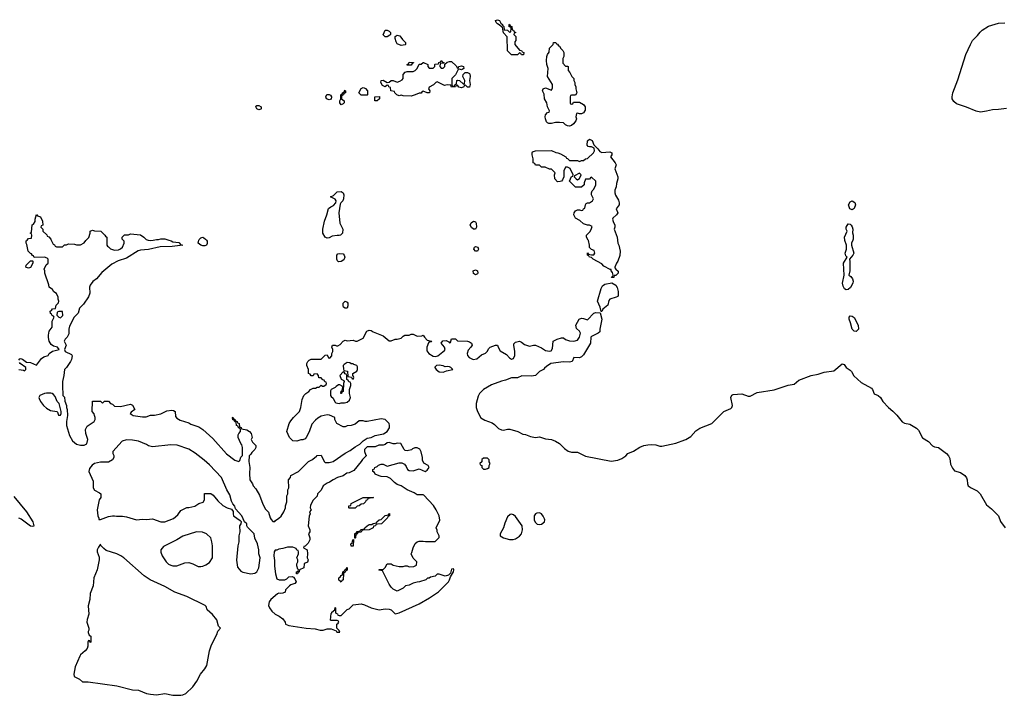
# Model space of a CAD drawing. Header units: inches. Extents: x 2347120 to 2490770, y 707513 to 877705.
# Tile 69 of 132: x 2403364 to 2413187, y 805459 to 812198. Entities that reach past the tile are written whole.
import ezdxf

# ---------------------------------------------------------------- set-up
doc = ezdxf.new("R2010")
doc.units = ezdxf.units.IN
doc.header["$MEASUREMENT"] = 0
for name, color, linetype in [('C4800', 7, 'Continuous'), ('C4801', 7, 'Continuous'), ('C4810', 7, 'Continuous'), ('C4811', 7, 'Continuous')]:
    doc.layers.add(name, color=color, linetype=linetype)

msp = doc.modelspace()

# ---------------------------------------------------------------- linework, layer by layer
at = {"layer": 'C4800', "color": 5, "elevation": 60}
for points in [[(2403356.4, 808803.6), (2403364, 808816), (2403370, 808818), (2403390, 808811), (2403430, 808782), (2403470, 808778), (2403530, 808752), (2403582, 808818), (2403604.7, 808835.3), (2403646, 808850), (2403658, 808870), (2403690, 808891.3), (2403758, 808910), (2403742, 808930), (2403700.9, 808940.9), (2403677.2, 808957.2), (2403657.2, 808990), (2403649.4, 809029.4), (2403649.3, 809050.7), (2403659, 809090), (2403688.7, 809130), (2403688, 809190), (2403706, 809230), (2403702, 809242), (2403688, 809248), (2403682, 809262), (2403670, 809266), (2403666, 809290), (2403682, 809298), (2403690, 809314), (2403722, 809318), (2403726, 809350), (2403750, 809374), (2403755.3, 809390), (2403748, 809410), (2403748, 809430), (2403730, 809466), (2403703.1, 809483.1), (2403690, 809506), (2403658, 809530), (2403654.6, 809554.6), (2403615.3, 809670), (2403614.6, 809694.6), (2403608, 809710), (2403628.4, 809751.6), (2403646, 809770), (2403646, 809810), (2403638, 809818), (2403610, 809828), (2403507.3, 809827.3), (2403502, 809842), (2403490, 809846), (2403482, 809862), (2403470, 809866), (2403448, 809890), (2403436.4, 809956.4), (2403428, 809970), (2403428.4, 809991.6), (2403436.5, 810000)], [(2403678.6, 810000), (2403698, 809958), (2403712, 809952), (2403718, 809938), (2403730, 809934), (2403790, 809934), (2403810, 809954), (2403830, 809954), (2403850, 809962), (2403910, 809958), (2403930, 809952), (2403970, 809952), (2404008.4, 809971.6), (2404023.1, 809996.9), (2404026.6, 810000)], [(2404850.7, 810000), (2404873.7, 809993.7), (2404890, 809982), (2404950, 809974), (2404970, 809954), (2404992, 809950), (2404885.4, 809934.6), (2404766.4, 809933.6), (2404650, 809905.2), (2404570, 809899.3), (2404547.1, 809892.9), (2404430, 809820.9), (2404346.2, 809793.8), (2404281.3, 809758.7), (2404183.1, 809676.9), (2404130, 809613.2), (2404094.6, 809585.4), (2404066, 809550), (2404058.8, 809530), (2404064, 809470), (2404050, 809435.3), (2403999.8, 809360.2), (2403959.8, 809320.2), (2403946.8, 809270), (2403905.5, 809230), (2403860.3, 809139.7), (2403853.7, 809110), (2403854.8, 809065.2), (2403835.5, 809030), (2403816.3, 809010), (2403807.7, 808990), (2403826.8, 808950), (2403811.3, 808910), (2403818, 808890), (2403879.8, 808859.8), (2403885.4, 808845.4), (2403881, 808810), (2403871, 808790), (2403831.3, 808730), (2403811.3, 808710), (2403804.7, 808650), (2403791, 808590), (2403791, 808550), (2403794, 808450), (2403811.6, 808431.6), (2403812.7, 808392.7), (2403831.1, 808351.1), (2403831.3, 808330), (2403838, 808310), (2403841, 808250), (2403830.9, 808189.1), (2403830.8, 808150), (2403862, 808050), (2403890, 807996), (2403930, 807964.9), (2403970, 807954), (2404005.2, 807954.8), (2404032.9, 807967.1), (2404044, 808010), (2404024, 808070), (2404019, 808110), (2404038, 808142), (2404108, 808190), (2404118, 808210), (2404118, 808230), (2404108.4, 808248.4), (2404107.3, 808267.3), (2404088, 808290), (2404088.4, 808391.6), (2404170, 808394), (2404190, 808374), (2404210, 808394), (2404248.4, 808391.6), (2404271.1, 808371.1), (2404290, 808362), (2404310, 808342), (2404370, 808341), (2404470, 808362), (2404490, 808352), (2404512, 808310), (2404475.3, 808284.7), (2404464.7, 808270), (2404496, 808250), (2404590, 808235.6), (2404623.9, 808236.1), (2404670, 808254.8), (2404710, 808254.8), (2404770, 808266), (2404830, 808296), (2404882, 808302), (2404899.6, 808299.6), (2404914, 808290), (2404919.6, 808239.6), (2404930, 808222), (2404963.5, 808203.5), (2405050, 808178), (2405070, 808164.7), (2405150, 808136), (2405190, 808110.8), (2405290, 808021), (2405427.9, 807867.9), (2405510, 807806), (2405550, 807792), (2405559, 807801), (2405570, 807834), (2405587.3, 807852.7), (2405588, 807930), (2405579, 807959), (2405569.3, 807969.3), (2405544, 808030), (2405544, 808056), (2405548.4, 808071.6), (2405566, 808090), (2405566, 808110), (2405562, 808122), (2405547.3, 808127.3), (2405542, 808142), (2405526, 808150), (2405522, 808182), (2405510, 808186), (2405502, 808202), (2405488.4, 808208.4), (2405486, 808230), (2405490, 808234), (2405498, 808218), (2405510, 808214), (2405518, 808198), (2405534, 808190), (2405538, 808178), (2405554, 808170), (2405558, 808138), (2405572, 808132), (2405578, 808118), (2405630, 808106), (2405656, 808090), (2405671.3, 808070), (2405682, 808030), (2405672, 808010), (2405685.4, 807985.4), (2405718, 807950), (2405721, 807930), (2405710.6, 807909.4), (2405678, 807882), (2405670, 807866), (2405652, 807848), (2405650.8, 807790), (2405661, 807730), (2405656.3, 807670), (2405661, 807610), (2405686, 807570), (2405691.3, 807550), (2405718.5, 807518.5), (2405755.9, 807455.9), (2405790, 807364.7), (2405816.9, 807316.9), (2405845.4, 807285.4), (2405862, 807230), (2405871.6, 807211.6), (2405890, 807194), (2405910, 807194), (2405916.4, 807203.6), (2405950, 807224.7), (2405972.5, 807247.5), (2405999, 807290), (2406014, 807330), (2406014, 807350), (2406028.7, 807390), (2406028.7, 807450), (2406038, 807470), (2406038, 807510), (2406048, 807530), (2406046, 807610), (2406066, 807630), (2406068.9, 807651.1), (2406146, 807690), (2406246, 807790), (2406286, 807810), (2406310, 807834), (2406322, 807838), (2406330, 807852), (2406370, 807854), (2406402, 807790), (2406410, 807782), (2406450, 807782), (2406490, 807791.3), (2406610, 807876), (2406660.1, 807899.9), (2406710, 807937.3), (2406756.2, 807963.8), (2406790, 807996), (2406830, 808024.7), (2406870, 808031.3), (2406910, 808051), (2406993.2, 808066.8), (2407029.1, 808090.9), (2407052.9, 808127.1), (2407054, 808150), (2407048.7, 808170), (2407010, 808208.7), (2406970, 808218), (2406828.9, 808188.9), (2406808.9, 808188.9), (2406790, 808198), (2406750, 808198), (2406710, 808162), (2406670, 808148.7), (2406631.6, 808148.4), (2406610, 808138), (2406590, 808138), (2406528.9, 808168.9), (2406508, 808210), (2406506, 808230), (2406454.6, 808254.6), (2406430, 808255.3), (2406370, 808242), (2406336.9, 808223.1), (2406315.3, 808204.7), (2406276.9, 808163.1), (2406250, 808086), (2406222, 808030), (2406210, 808018), (2406190, 808008), (2406170, 808008), (2406130, 807995.3), (2406090, 807998), (2406055.3, 808030), (2406028.7, 808090), (2406053.2, 808170), (2406070, 808198), (2406095.3, 808230), (2406155.3, 808290), (2406168.7, 808330), (2406182, 808410), (2406198, 808450), (2406218, 808470), (2406248, 808490), (2406266, 808510), (2406290, 808522), (2406316.4, 808523.6), (2406330, 808534), (2406350, 808534), (2406370, 808554), (2406383.6, 808543.6), (2406396.4, 808543.6), (2406422, 808558), (2406426, 808570), (2406422, 808582), (2406407.3, 808587.3), (2406402, 808602), (2406387.3, 808607.3), (2406370, 808626), (2406347.3, 808627.3), (2406346, 808650), (2406330, 808666), (2406298, 808662), (2406292.7, 808647.3), (2406270, 808646), (2406262, 808662), (2406246, 808670), (2406246, 808710), (2406228.7, 808750), (2406229, 808770), (2406238, 808790), (2406250, 808802), (2406270, 808811), (2406370, 808812), (2406412.7, 808852.7), (2406430, 808854), (2406445.4, 808825.4), (2406458, 808822), (2406476.4, 808843.6), (2406478, 808870), (2406488, 808890), (2406488, 808910), (2406478, 808930), (2406486, 808950), (2406510, 808951.3), (2406523.6, 808943.6), (2406536.4, 808943.6), (2406560.4, 808959.6), (2406590, 808992), (2406610, 809002), (2406630, 808994), (2406690, 809002), (2406712.7, 808992.7), (2406730, 808992), (2406790, 809022), (2406828, 809090), (2406850, 809102), (2406870, 809098), (2406890, 809084.7), (2406990, 809046), (2407050, 808994), (2407070, 808994), (2407110, 809012), (2407130, 809012), (2407170, 809022), (2407190, 809042), (2407206, 809050), (2407248.4, 809051.6), (2407270, 809062), (2407290, 809062), (2407330, 809042), (2407375.3, 809044.7), (2407390, 809052), (2407402, 809030), (2407430, 809002), (2407474, 808990), (2407470, 808986), (2407450, 808986), (2407443.6, 808976.4), (2407426, 808930), (2407425.4, 808894.6), (2407446, 808870), (2407490, 808840.7), (2407510, 808839.1), (2407535.6, 808844.4), (2407567, 808873), (2407603.1, 808896.9), (2407608.7, 808910), (2407602, 808930), (2407568, 808970), (2407584.7, 808995.3), (2407616.9, 808996.9), (2407643.6, 808983.6), (2407650, 808974), (2407662, 808978), (2407670, 809014), (2407710, 809014), (2407730, 808994), (2407830, 808991.3), (2407850, 808984.7), (2407871.3, 808970), (2407878, 808950), (2407866, 808930), (2407838.5, 808901.5), (2407826.8, 808870), (2407832.4, 808850), (2407847.4, 808827.4), (2407887.3, 808807.3), (2407923.8, 808816.2), (2407970, 808855.5), (2408009.4, 808870.6), (2408029, 808890), (2408043.2, 808916.8), (2408058, 808930), (2408110, 808951.3), (2408130, 808952), (2408136, 808930), (2408156.4, 808896.4), (2408219.7, 808859.7), (2408250, 808824), (2408270, 808810.5), (2408290, 808818.8), (2408303.6, 808850), (2408304.7, 808890), (2408293.2, 808950), (2408294.6, 808965.4), (2408310, 808982), (2408350, 808991.3), (2408370, 808982), (2408398.8, 808958.8), (2408450, 808941), (2408491, 808951), (2408511.1, 808951.1), (2408570, 808925.5), (2408610, 808899.3), (2408650, 808890.5), (2408664.5, 808895.5), (2408680.1, 808919.9), (2408686, 808990), (2408726, 809010), (2408770, 809024.7), (2408790, 809024.7), (2408807.7, 809007.7), (2408850, 808994.8), (2408890.9, 808990.9), (2408930, 809002.8), (2408949.3, 809030), (2408957.2, 809070), (2408949, 809090), (2408919, 809119), (2408913.2, 809150), (2408945.2, 809210), (2408970, 809222), (2408990, 809219.1), (2409030, 809202.8), (2409090, 809271), (2409110, 809278), (2409154, 809274), (2409170.4, 809210.4), (2409150.9, 809110.9), (2409150, 809086), (2409134, 809070), (2409070, 809038), (2409062, 809030), (2409058, 808970), (2408990, 808855.3), (2408970, 808834), (2408950, 808826), (2408892, 808828), (2408876, 808790), (2408850, 808780.9), (2408790, 808783.7), (2408662, 808770), (2408619.6, 808740.4), (2408598, 808722), (2408590, 808709), (2408550, 808688.7), (2408510, 808649.3), (2408470, 808642.7), (2408374.8, 808645.2), (2408330, 808626.6), (2408270, 808625.2), (2408210, 808601.2), (2408170, 808593.2), (2408070, 808557.2), (2407990.7, 808509.3), (2407951.3, 808470), (2407938, 808442), (2407918, 808370), (2407918, 808330), (2407931.3, 808290), (2407965.4, 808225.4), (2408003.5, 808203.5), (2408075.9, 808175.9), (2408099.9, 808159.9), (2408141.1, 808121.1), (2408170, 808106), (2408190, 808102.8), (2408230, 808114), (2408254.4, 808114.4), (2408334, 808090), (2408383.6, 808063.6), (2408410, 808062), (2408459.6, 808039.6), (2408510, 808031.3), (2408550, 808036), (2408610, 808016), (2408670.5, 808010.5), (2408710, 807994.8), (2408750, 807971), (2408799.6, 807919.6), (2408835.3, 807895.3), (2408870, 807884.7), (2408930, 807884.7), (2409010, 807842.8), (2409264.8, 807795.2), (2409330, 807803), (2409370, 807821.6), (2409411.3, 807848.7), (2409430, 807870.6), (2409486.3, 807893.7), (2409550, 807934.8), (2409590, 807950.7), (2409630, 807959.1), (2409670, 807960.5), (2409710, 807957.1), (2409750, 807943), (2409770, 807943), (2409910, 807973), (2410000, 808006.6)], [(2404234, 810000), (2404234, 809950), (2404238, 809938), (2404250, 809934), (2404270, 809912), (2404310, 809898), (2404350, 809902), (2404370, 809912), (2404388, 809930), (2404406, 809970), (2404406, 809990), (2404396, 810000)], [(2404644.4, 810000), (2404650, 809998), (2404670, 809996), (2404694, 810000)], [(2405226.8, 810000), (2405234.8, 809990), (2405235.5, 809964.5), (2405226, 809950), (2405210, 809940.9), (2405190, 809942), (2405169.5, 809949.5), (2405144, 809970), (2405152.3, 810000)], [(2409328, 810000), (2409331.3, 809970), (2409341, 809950), (2409354.8, 809890), (2409350, 809846), (2409331, 809790), (2409318, 809770), (2409302, 809730), (2409302, 809722), (2409312, 809710), (2409336, 809690), (2409334.8, 809670), (2409310, 809648), (2409294, 809646), (2409290, 809626), (2409268, 809628), (2409270, 809634), (2409282, 809638), (2409286, 809650), (2409278, 809678), (2409266, 809694), (2409266, 809706), (2409254, 809706), (2409190, 809739), (2409170, 809762), (2409086, 809810), (2409070, 809826), (2409048.4, 809828.4), (2409042, 809842), (2409028.4, 809848.4), (2409030, 809872), (2409038, 809858), (2409070, 809852), (2409090, 809852), (2409102, 809870), (2409094.6, 809894.6), (2409067.3, 809907.3), (2409050, 809926), (2409049, 809950), (2409037.2, 809997.2), (2409035.6, 810000)], [(2403354, 808710), (2403402, 808702), (2403410, 808694), (2403426, 808710), (2403426, 808730), (2403369.1, 808769.1), (2403360.2, 808780.2)], [(2403350, 807228.4), (2403378.4, 807218.4), (2403470, 807148.5), (2403490, 807144.9), (2403508, 807150), (2403498, 807190), (2403436, 807290), (2403310, 807442)]]:
    msp.add_lwpolyline(points, dxfattribs=at)
for points in [[(2406543.2, 809783.2), (2406533.2, 809793.2), (2406528.7, 809810), (2406528, 809850), (2406539, 809861), (2406553.2, 809866.8), (2406590, 809862), (2406600.5, 809850), (2406606, 809830), (2406596.7, 809803.3), (2406570, 809786.6)], [(2407910, 809889.2), (2407893.2, 809910), (2407901.2, 809930), (2407910, 809936.3), (2407934.8, 809930), (2407942, 809910), (2407930, 809889.2)], [(2403450, 809718), (2403430, 809726), (2403426, 809730), (2403428, 809750), (2403470, 809794), (2403490, 809794), (2403494, 809790), (2403494, 809770), (2403470, 809726)], [(2407910, 809654.5), (2407890, 809666.6), (2407888.1, 809691.9), (2407910, 809703), (2407930, 809693), (2407934.4, 809670), (2407930, 809663.7)], [(2409166, 809286), (2409154, 809330), (2409129, 809390), (2409163.2, 809516.8), (2409177.5, 809542.5), (2409201.5, 809558.5), (2409270, 809574), (2409310.5, 809550.5), (2409325.2, 809525.2), (2409334.6, 809485.4), (2409333.7, 809446.3), (2409330, 809438), (2409314, 809430), (2409251, 809409), (2409242.8, 809397.2), (2409231, 809350), (2409182, 809310), (2409170, 809286)], [(2406610, 809319), (2406595.3, 809330), (2406590, 809346), (2406590, 809372), (2406609.4, 809390.6), (2406630, 809381), (2406636.3, 809370), (2406636.8, 809343.2), (2406630, 809322)], [(2403752.7, 809287.3), (2403738, 809282), (2403734, 809250), (2403754, 809230), (2403770, 809224.7), (2403792.7, 809247.3), (2403790, 809286)], [(2406630, 808778), (2406599.6, 808760.4), (2406592, 808750), (2406592.7, 808712.7), (2406598, 808698), (2406632.7, 808692.7), (2406638, 808638), (2406674, 808634), (2406678, 808618), (2406690, 808614), (2406698, 808630), (2406690, 808646), (2406686, 808646), (2406686, 808670), (2406728.4, 808691.6), (2406735.3, 808710), (2406734.6, 808734.6), (2406726, 808750), (2406698, 808758), (2406690, 808766), (2406670, 808766), (2406656.4, 808776.4)], [(2406590, 808686), (2406558, 808650), (2406570, 808614), (2406598, 808598), (2406602, 808590), (2406594, 808570), (2406591.6, 808488.4), (2406578, 808482), (2406574, 808470), (2406566, 808470), (2406570, 808494), (2406582, 808498), (2406586, 808530), (2406582, 808542), (2406556.4, 808556.4), (2406543.6, 808556.4), (2406519.6, 808540.4), (2406511, 808529), (2406470, 808508), (2406463.5, 808496.5), (2406462.8, 808450), (2406470, 808438), (2406490, 808422), (2406506.8, 808386.8), (2406518, 808378), (2406550, 808371), (2406570, 808378), (2406603.1, 808376.9), (2406630, 808384.7), (2406655.5, 808404.5), (2406664, 808430), (2406655.3, 808470), (2406655.3, 808510), (2406666, 808550), (2406666, 808570), (2406662, 808582), (2406647.3, 808587.3), (2406642, 808602), (2406626, 808610), (2406626, 808650), (2406622, 808662), (2406610, 808666), (2406602, 808682)], [(2407550, 808752.3), (2407522, 808750), (2407506.4, 808733.6), (2407504.7, 808730), (2407518, 808710), (2407550, 808684.7), (2407590, 808682), (2407623.1, 808696.9), (2407686, 808710), (2407666, 808730), (2407650, 808735.3), (2407630, 808739), (2407610, 808734), (2407590, 808745.2)], [(2403672.9, 808472.9), (2403630, 808472.3), (2403610, 808469.3), (2403564.7, 808450), (2403556, 808430), (2403558, 808418), (2403571.3, 808390), (2403601, 808350), (2403630, 808324), (2403670, 808300.7), (2403734, 808290), (2403742, 808282), (2403750, 808254), (2403770, 808254), (2403778, 808270), (2403778, 808290), (2403758, 808370), (2403738, 808390), (2403718, 808438), (2403700.2, 808460.2), (2403689.1, 808469.1)], [(2404430, 808008.7), (2404387.1, 807992.9), (2404292, 807890), (2404292, 807870), (2404302, 807850), (2404302, 807830), (2404290, 807808), (2404250, 807784), (2404170, 807786), (2404110, 807772.7), (2404086, 807754), (2404058.8, 807721.2), (2404054, 807690), (2404096.3, 807596.3), (2404097.3, 807530), (2404110, 807506), (2404159.8, 807479.8), (2404172.7, 807467.3), (2404172, 807432), (2404158, 807410), (2404134.8, 807310), (2404142, 807250), (2404154, 807226), (2404154, 807214), (2404170, 807212), (2404250, 807241), (2404290, 807250.8), (2404310, 807250.8), (2404330, 807246), (2404390, 807246), (2404430, 807238.8), (2404529.1, 807210.9), (2404590, 807214.8), (2404628.9, 807211.1), (2404690, 807218), (2404770, 807191), (2404810, 807191), (2404898.6, 807221.4), (2404940.4, 807259.6), (2404970, 807302), (2405030, 807331.3), (2405050, 807331.3), (2405110, 807344.7), (2405150, 807371.3), (2405194, 807386), (2405208, 807410), (2405207.3, 807472.7), (2405270, 807472), (2405294.4, 807454.4), (2405339.8, 807399.8), (2405391.1, 807351.1), (2405434, 807330), (2405476.9, 807316.9), (2405492, 807292), (2405492, 807270), (2405498, 807250), (2405563.6, 807203.6), (2405572.7, 807192.7), (2405571.3, 807170), (2405558, 807150), (2405561, 807090), (2405550.7, 807050), (2405550.8, 806990), (2405541, 806950), (2405527.1, 806807.1), (2405537.3, 806737.3), (2405570, 806696), (2405590, 806686.8), (2405670, 806671), (2405710, 806676), (2405730, 806691.3), (2405749.3, 806730.7), (2405762, 806830), (2405748.9, 806868.9), (2405748.7, 806910), (2405735.3, 806970), (2405710, 807026), (2405704, 807070), (2405637.5, 807137.5), (2405629, 807150), (2405628.7, 807170), (2405606, 807190), (2405579, 807250), (2405518, 807318), (2405510, 807346), (2405488.4, 807368.4), (2405475.3, 807395.3), (2405460.2, 807460.2), (2405429.3, 807509.3), (2405375.3, 807630), (2405256.5, 807756.5), (2405204.7, 807804.7), (2405115.5, 807875.5), (2405050, 807914), (2404933.6, 807953.6), (2404870, 807959), (2404690, 807938), (2404650, 807948.7), (2404630, 807962), (2404550, 807994), (2404490, 808005.2)], [(2407050, 807982), (2407030, 807978), (2407010, 807962), (2406990, 807954), (2406946.8, 807953.2), (2406910, 807938), (2406830, 807936), (2406804.7, 807910), (2406804.7, 807890), (2406816, 807856), (2406822, 807850), (2406782, 807810), (2406772, 807790), (2406696.9, 807703.1), (2406650, 807678), (2406626.4, 807673.6), (2406590, 807648.7), (2406534, 807630), (2406490, 807608), (2406455.3, 807584.7), (2406430, 807575.3), (2406391.6, 807548.4), (2406370, 807506), (2406334, 807470), (2406330, 807446), (2406290, 807406), (2406263.6, 807356.4), (2406262, 807330), (2406272, 807310), (2406254, 807290), (2406262, 807270), (2406252.7, 807247.3), (2406242.8, 807150), (2406258, 807110), (2406258, 807090), (2406244.7, 807070), (2406258, 807030), (2406258.8, 807010), (2406242, 806978), (2406210, 806946), (2406198, 806942), (2406194, 806930), (2406230.7, 806910.7), (2406234.8, 806870), (2406231.6, 806831.6), (2406242, 806810), (2406234, 806786), (2406210, 806778), (2406202, 806770), (2406198, 806730), (2406154, 806710), (2406152, 806690), (2406138, 806682), (2406134, 806670), (2406126, 806670), (2406126, 806690), (2406142, 806698), (2406146, 806710), (2406138, 806718), (2406128.4, 806751.6), (2406128, 806770), (2406138, 806790), (2406138, 806810), (2406128, 806830), (2406146, 806870), (2406146, 806890), (2406142, 806902), (2406127.3, 806907.3), (2406122, 806922), (2406090, 806938), (2406036.4, 806936.4), (2405990, 806922), (2405950, 806918), (2405930, 806908), (2405912.7, 806907.3), (2405902, 806890), (2405898, 806850), (2405905.4, 806805.4), (2405907.1, 806747.1), (2405916, 806670), (2405930, 806622), (2405951.1, 806611.1), (2406008.4, 806611.6), (2406030, 806622), (2406050, 806642), (2406083.6, 806643.6), (2406096.9, 806636.9), (2406110, 806622), (2406121, 806590), (2406110, 806575.3), (2406070, 806561.2), (2406056, 806550), (2406016, 806510), (2406010.8, 806489.2), (2405990, 806479), (2405970, 806475.3), (2405950, 806478), (2405934, 806470), (2405870, 806415.3), (2405851, 806390), (2405846.4, 806353.6), (2405856, 806330), (2405878, 806298), (2405911.3, 806270), (2405951.3, 806250), (2405990, 806221), (2406011.3, 806190), (2406016, 806170), (2406050, 806154), (2406222, 806130), (2406310, 806122.6), (2406362, 806110), (2406390, 806110.4), (2406430, 806123), (2406470, 806122.8), (2406522, 806102), (2406526, 806090), (2406550, 806087.3), (2406558, 806090), (2406550, 806106), (2406526, 806130), (2406526, 806170), (2406542, 806178), (2406546, 806190), (2406542, 806202), (2406530, 806206), (2406470, 806206), (2406466, 806210), (2406470, 806274), (2406478, 806282), (2406478, 806290), (2406506, 806310), (2406510, 806334), (2406514, 806330), (2406514, 806290), (2406518, 806278), (2406532.7, 806272.7), (2406538, 806258), (2406550, 806254), (2406570, 806254), (2406630, 806314), (2406650, 806322), (2406690, 806362), (2406769, 806371), (2406802, 806362), (2406870, 806330.8), (2406950, 806310.8), (2407010, 806320.7), (2407050, 806317.3), (2407071.3, 806310), (2407110, 806271), (2407150, 806281.7), (2407350, 806372.9), (2407453.3, 806430), (2407542.4, 806490), (2407640.7, 806590), (2407653.3, 806610), (2407660.2, 806639.8), (2407690, 806692), (2407695.1, 806710), (2407690, 806722), (2407670, 806718), (2407661, 806679), (2407642, 806658), (2407610, 806648.7), (2407550, 806666), (2407530, 806666), (2407510, 806648), (2407463.6, 806636.4), (2407448, 806628), (2407432, 806628), (2407414, 806610), (2407354, 806590), (2407330, 806588.7), (2407290, 806578), (2407250, 806558), (2407214, 806550), (2407190, 806528.7), (2407130, 806498), (2407090, 806518), (2407070, 806538), (2407049.3, 806569.3), (2406982, 806702), (2406950, 806706), (2406946, 806710), (2406950, 806714), (2406990, 806714), (2407010, 806734), (2407030, 806772), (2407070, 806771.3), (2407090, 806758), (2407150, 806744.7), (2407190, 806744.7), (2407210, 806752), (2407230, 806752), (2407250, 806742), (2407296.4, 806743.6), (2407322, 806758), (2407326, 806790), (2407290, 806826), (2407268, 806870), (2407276.4, 806883.6), (2407288.7, 806930), (2407310, 806972), (2407330, 806991.3), (2407350, 806998), (2407390, 806998), (2407411.6, 806991.6), (2407510, 806992), (2407547.3, 807032.7), (2407548, 807050), (2407528.4, 807088.4), (2407527.3, 807107.3), (2407518, 807130), (2407553.6, 807206.4), (2407549, 807250), (2407519.3, 807310), (2407491.5, 807351.5), (2407394.6, 807454.6), (2407390, 807458), (2407330, 807458), (2407298, 807478), (2407230, 807508.7), (2407170, 807548.7), (2407130, 807562), (2407102, 807582), (2407063.2, 807623.2), (2407030, 807639), (2406970, 807642), (2406948.4, 807648.4), (2406910, 807666), (2406902, 807682), (2406886, 807690), (2406886, 807710), (2406902, 807718), (2406906, 807730), (2406930, 807742), (2406944.7, 807755.3), (2406970, 807764.7), (2406990, 807764.7), (2407030, 807746), (2407150, 807778), (2407176.9, 807776.9), (2407203.6, 807763.6), (2407219.8, 807739.8), (2407231.1, 807711.1), (2407250, 807701), (2407290, 807698), (2407350, 807718), (2407410, 807691.3), (2407430, 807704.7), (2407448.7, 807730), (2407438, 807750), (2407395.3, 807775.3), (2407383.1, 807803.1), (2407382, 807830), (2407370, 807886), (2407354.6, 807914.6), (2407330, 807928), (2407307.3, 807927.3), (2407282, 807918), (2407271, 807909), (2407230, 807898), (2407210, 807902), (2407198, 807910), (2407166, 807970), (2407130, 807975.3), (2407110, 807968), (2407090, 807968)], [(2408030, 807826), (2407990, 807826), (2407974, 807810), (2407972.7, 807787.3), (2407954, 807770), (2407958, 807758), (2407972.7, 807752.7), (2407974, 807730), (2407990, 807714), (2408010, 807714), (2408030, 807722), (2408046, 807730), (2408046, 807750), (2408058, 807770), (2408048.4, 807788.4), (2408047.3, 807807.3)], [(2406650, 807326), (2406646, 807330), (2406646, 807350), (2406666, 807354), (2406669.1, 807370.9), (2406790, 807432), (2406892.7, 807432.7), (2406887.3, 807427.3), (2406838, 807422), (2406834, 807410), (2406818, 807402), (2406814, 807390), (2406794, 807370), (2406770, 807366), (2406750, 807348), (2406730, 807346), (2406710, 807326)], [(2406706, 807026), (2406708.4, 807071.6), (2406722, 807078), (2406730, 807094), (2406762, 807098), (2406768.4, 807111.6), (2406802, 807118), (2406806, 807130), (2406828.9, 807151.1), (2406850, 807162), (2406878, 807162), (2406890, 807172), (2406922, 807178), (2406926, 807190), (2406949.1, 807210.9), (2406970, 807212), (2407010, 807252), (2407042, 807258), (2407046, 807270), (2407052.7, 807272.7), (2407054, 807250), (2407038, 807242), (2407034, 807230), (2406972, 807170), (2406932.7, 807167.3), (2406918, 807162), (2406914, 807150), (2406894, 807146), (2406891.1, 807128.9), (2406850, 807108), (2406790, 807106), (2406778, 807102), (2406770, 807086), (2406738, 807082), (2406732, 807068), (2406718, 807062), (2406714, 807030), (2406710, 807026)], [(2408270, 807265.2), (2408256, 807264), (2408230, 807238), (2408204.1, 807175.9), (2408190.4, 807129.6), (2408156, 807070), (2408158, 807050), (2408191.3, 807030), (2408250, 807014), (2408286.2, 807013.8), (2408310, 807020.4), (2408350, 807046), (2408369.4, 807070), (2408380.9, 807110), (2408376, 807150), (2408310, 807241.2), (2408290, 807259)], [(2408550, 807279), (2408523.5, 807276.5), (2408510, 807268.7), (2408496, 807250), (2408494.8, 807210), (2408506.2, 807186.2), (2408525.3, 807165.3), (2408550, 807162.4), (2408570, 807165.7), (2408600.9, 807190), (2408602.7, 807210), (2408598.9, 807218.9), (2408586.3, 807246.3), (2408569.3, 807269.3)], [(2405128.4, 807088.4), (2404990, 807045.2), (2404930, 807009.2), (2404798, 806942), (2404771.3, 806910), (2404771.6, 806888.4), (2404784.7, 806850), (2404824.7, 806790), (2404847.5, 806767.5), (2404870, 806758), (2404891.1, 806751.1), (2404930, 806751), (2405010, 806782), (2405050, 806784.7), (2405090, 806771.3), (2405145.2, 806745.2), (2405170, 806742.8), (2405190, 806746.8), (2405220.2, 806759.8), (2405256.5, 806783.5), (2405288, 806830), (2405288.7, 806950), (2405282, 806990), (2405268.9, 807028.9), (2405226, 807070), (2405187.3, 807087.3)], [(2406670, 806946), (2406668, 806970), (2406682, 806978), (2406688, 807010), (2406694, 807014), (2406690, 806946)], [(2404170, 806966), (2404150, 806938), (2404137.3, 806910), (2404137.3, 806890), (2404156.3, 806836.3), (2404157.3, 806810), (2404137.6, 806710), (2404102.3, 806630), (2404097, 806550), (2404066.1, 806473.9), (2404063.7, 806416.3), (2404046.7, 806350), (2404054, 806270), (2404035.3, 806215.3), (2404034, 806190), (2404052.7, 806127.3), (2404054, 806110), (2404045.4, 806094.6), (2404045.4, 806085.4), (2404058, 806058), (2404074, 806050), (2404072, 805990), (2404067.3, 805987.3), (2404062, 806002), (2404050, 806006), (2404042, 805990), (2404044.7, 805950), (2404035.3, 805924.7), (2404017.3, 805902.7), (2403970, 805864), (2403962, 805850), (2403916.4, 805743.6), (2403904, 805670), (2403907.2, 805647.2), (2403961.1, 805621.1), (2403990, 805593), (2404047.8, 805592.2), (2404332.3, 805552.3), (2404490, 805514), (2404550, 805508.8), (2404630, 805478), (2404670, 805470.3), (2404730, 805463.7), (2404810, 805476.5), (2404890, 805460.5), (2404970, 805459.1), (2404990, 805464), (2405022, 805478), (2405090, 805542.8), (2405130, 805600.7), (2405167.6, 805670), (2405210, 805724), (2405230, 805758), (2405258.6, 805901.4), (2405276.7, 805963.3), (2405330, 806064), (2405341.7, 806098.3), (2405368, 806130), (2405347.3, 806147.3), (2405331.2, 806211.2), (2405286.1, 806266.1), (2405233.2, 806310), (2405224.1, 806344.1), (2405214.9, 806354.9), (2405030, 806445.6), (2404910, 806486.6), (2404810, 806544.5), (2404665.2, 806610), (2404606, 806650), (2404404, 806830), (2404371.5, 806851.5), (2404331.1, 806868.9), (2404224.7, 806904.7), (2404202, 806922), (2404174.6, 806954.6)], [(2406570, 806586), (2406562, 806602), (2406548.4, 806608.4), (2406548, 806630), (2406562, 806638), (2406570, 806654), (2406582, 806658), (2406590, 806694), (2406602, 806698), (2406606, 806710), (2406622, 806718), (2406630, 806734), (2406631.6, 806708.4), (2406618, 806702), (2406610, 806686), (2406598, 806682), (2406594, 806670), (2406592, 806610), (2406578, 806602)]]:
    msp.add_lwpolyline(points, close=True, dxfattribs=at)
at = {"layer": 'C4801', "color": 5, "elevation": 60}
for points in [[(2408250, 812074), (2408262, 812078), (2408266, 812110), (2408262, 812122), (2408247.3, 812127.3), (2408246, 812150), (2408250, 812154), (2408258, 812138), (2408274, 812130), (2408278, 812098), (2408290, 812094), (2408298, 812078), (2408312, 812070), (2408298, 812062), (2408294, 812050), (2408312, 812030), (2408312, 811990), (2408303.6, 811976.4), (2408302, 811950), (2408350, 811894), (2408371.6, 811891.6), (2408378, 811878), (2408392, 811872), (2408390, 811846), (2408370, 811846), (2408362, 811862), (2408350, 811866), (2408330, 811846), (2408270, 811848), (2408230, 811888), (2408227.3, 812027.3), (2408190, 812066), (2408182, 812122), (2408170, 812126), (2408148.4, 812148.4), (2408130, 812158), (2408118, 812170), (2408110, 812191.3), (2408130, 812198), (2408150.7, 812190.7), (2408163.6, 812163.6), (2408182, 812150), (2408182, 812142), (2408194, 812130), (2408198, 812098), (2408230, 812094)], [(2407010, 812028), (2406988.4, 812048.4), (2407010, 812094), (2407030, 812092), (2407050, 812082), (2407062, 812070), (2407062, 812050), (2407056.9, 812043.1), (2407030, 812028)], [(2407170, 811942), (2407130, 811958), (2407118, 811978), (2407108, 812010), (2407108.7, 812031.3), (2407130, 812044.7), (2407156.3, 812036.3), (2407181.4, 812001.4), (2407212, 811970), (2407214, 811950), (2407210, 811948)], [(2408810, 811734), (2408830, 811734), (2408834, 811730), (2408834, 811690), (2408851.6, 811671.6), (2408871.1, 811631.1), (2408891.3, 811610), (2408891.6, 811591.6), (2408902, 811570), (2408902, 811550), (2408912, 811530), (2408912, 811510), (2408922, 811470), (2408910, 811446), (2408870, 811446), (2408858, 811442), (2408854, 811430), (2408854, 811370), (2408858, 811358), (2408870, 811354), (2408882, 811358), (2408890, 811374), (2408950, 811374), (2408990, 811352), (2409004.7, 811330), (2409003.6, 811296.4), (2408990, 811268), (2408970, 811258), (2408950, 811258), (2408930, 811266), (2408918, 811262), (2408912, 811230), (2408918, 811210), (2408910.7, 811189.3), (2408890, 811158), (2408870, 811142), (2408850, 811135.3), (2408830, 811138), (2408810, 811148), (2408790, 811168), (2408750, 811174), (2408710, 811174), (2408670, 811162), (2408643.1, 811163.1), (2408630, 811168), (2408620.2, 811180.2), (2408609.1, 811209.1), (2408605.2, 811230), (2408609.3, 811250.7), (2408630, 811272), (2408646, 811274), (2408648, 811290), (2408628.7, 811330), (2408622, 811370), (2408599, 811410), (2408594.6, 811454.6), (2408578, 811490), (2408586, 811510), (2408610, 811518), (2408670, 811494), (2408680.4, 811519.6), (2408678, 811550), (2408629, 811630), (2408635.3, 811710), (2408622, 811750), (2408619, 811790), (2408621.2, 811830), (2408629.3, 811850), (2408646.6, 811873.4), (2408650, 811914), (2408686, 811950), (2408690, 811972), (2408714, 811970), (2408718, 811958), (2408730, 811954), (2408738, 811938), (2408750, 811934), (2408762, 811910), (2408782, 811890), (2408791.1, 811871.1), (2408792, 811850), (2408792, 811830), (2408782, 811810), (2408783.6, 811763.6)], [(2407570, 811714), (2407590, 811714), (2407606, 811730), (2407606, 811754), (2407630, 811774), (2407650, 811782), (2407670, 811782), (2407716.9, 811736.9), (2407730, 811714), (2407742, 811718), (2407746, 811730), (2407770, 811738), (2407792, 811730), (2407794, 811710), (2407779.6, 811700.4), (2407770, 811698), (2407750, 811706), (2407738, 811702), (2407712.7, 811647.3), (2407674, 811610), (2407674, 811550), (2407678, 811538), (2407690, 811534), (2407702, 811538), (2407707.3, 811552.7), (2407722, 811558), (2407726, 811590), (2407730, 811594), (2407752.7, 811592.7), (2407790, 811554), (2407802, 811558), (2407806, 811590), (2407786, 811630), (2407788.4, 811651.6), (2407808, 811672), (2407830, 811672), (2407850, 811662), (2407854.8, 811654.8), (2407858.8, 811630), (2407851, 811590), (2407858, 811550), (2407850, 811526), (2407830, 811526), (2407810, 811546), (2407798, 811542), (2407794, 811530), (2407770, 811518), (2407744.7, 811524.7), (2407730, 811546), (2407718, 811542), (2407710, 811528), (2407670, 811526), (2407666, 811546), (2407630, 811548.7), (2407603.1, 811543.1), (2407573.6, 811553.6), (2407530, 811578), (2407514, 811570), (2407491.6, 811548.4), (2407450, 811526), (2407442, 811510), (2407454, 811490), (2407451.6, 811468.4), (2407430, 811468), (2407390, 811486), (2407378, 811482), (2407370, 811466), (2407350, 811466), (2407310, 811448.7), (2407270, 811435.3), (2407190, 811438), (2407170, 811446), (2407150, 811438), (2407126, 811450), (2407106, 811470), (2407102, 811482), (2407067.3, 811487.3), (2407062, 811522), (2407048, 811528), (2407042, 811542), (2407030, 811546), (2407010, 811528), (2406983.1, 811543.1), (2406968, 811570), (2406968.4, 811591.6), (2406990, 811594), (2407030, 811572), (2407050, 811574), (2407070, 811592), (2407090, 811592), (2407130, 811574), (2407156.4, 811583.6), (2407180.4, 811599.6), (2407188, 811610), (2407188, 811650), (2407210, 811674), (2407230, 811682), (2407290, 811682), (2407310, 811692), (2407328, 811710), (2407350, 811754), (2407370, 811754), (2407388.4, 811771.6), (2407391.6, 811771.6), (2407434, 811750), (2407434, 811730), (2407450, 811714), (2407490, 811714), (2407506, 811730), (2407506, 811750), (2407510, 811754), (2407542, 811758), (2407546, 811770), (2407562, 811778), (2407570, 811792), (2407578, 811778), (2407594, 811770), (2407594, 811766), (2407558, 811762), (2407554, 811730)], [(2407230, 811746), (2407228, 811750), (2407242, 811758), (2407250, 811774), (2407292.7, 811772.7), (2407292.7, 811767.3), (2407278, 811762), (2407270, 811746)], [(2406770, 811446), (2406746, 811470), (2406770, 811512), (2406790, 811522), (2406799.6, 811519.6), (2406812.7, 811512.7), (2406834, 811490), (2406834, 811450), (2406830, 811446)], [(2406450, 811398), (2406426, 811410), (2406418, 811430), (2406429, 811451), (2406450, 811451.3), (2406463.6, 811443.6), (2406474, 811430), (2406470, 811406)], [(2406570, 811349), (2406558, 811370), (2406558, 811390), (2406566, 811410), (2406566, 811450), (2406582, 811458), (2406586, 811470), (2406602, 811478), (2406610, 811494), (2406614, 811490), (2406612.7, 811467.3), (2406598, 811462), (2406594, 811450), (2406578, 811442), (2406574, 811430), (2406574, 811410), (2406602, 811390), (2406602, 811370), (2406590, 811358)], [(2406930, 811388), (2406908, 811390), (2406908, 811430), (2406951.6, 811431.6), (2406954, 811410)], [(2405750, 811298), (2405728.9, 811308.9), (2405718, 811330), (2405730, 811342), (2405750, 811342), (2405774, 811330), (2405774, 811310), (2405770, 811306)], [(2408950, 810666), (2408898, 810642), (2408894, 810630), (2408914, 810610), (2408930, 810602), (2408950, 810614), (2408966, 810650)], [(2406550, 810045.1), (2406530, 810047), (2406479.8, 810040.2), (2406450, 810022), (2406430, 810018), (2406410, 810029), (2406389.5, 810069.5), (2406387, 810110), (2406403.7, 810190), (2406427.6, 810250), (2406446, 810314), (2406467.3, 810332.7), (2406495.8, 810344.2), (2406518, 810370), (2406519.3, 810390), (2406510, 810408.7), (2406466, 810430), (2406494.6, 810445.4), (2406530, 810482), (2406570, 810484.7), (2406591.3, 810470), (2406596, 810450), (2406594.8, 810410), (2406586.8, 810390), (2406568.1, 810371.9), (2406562, 810358), (2406546, 810270), (2406558, 810170), (2406587.7, 810110), (2406584.9, 810070), (2406564.7, 810050)], [(2407910, 810109), (2407890, 810109.2), (2407870, 810125.2), (2407859.3, 810150), (2407867.2, 810172.8), (2407890, 810187.3), (2407910, 810182.8), (2407918, 810170), (2407920.7, 810130)]]:
    msp.add_lwpolyline(points, close=True, dxfattribs=at)
for points in [[(2409035.6, 810000), (2409018, 810030), (2409018, 810050), (2409053.6, 810086.4), (2409070, 810114), (2409074, 810134), (2409050, 810148), (2409030, 810148.7), (2408990, 810162), (2408953.6, 810193.6), (2408910, 810219), (2408892.7, 810250), (2408894, 810270), (2408908.9, 810291.1), (2408930, 810302), (2408950, 810302), (2408970, 810294), (2408982, 810298), (2408988, 810312), (2409002, 810318), (2409008, 810350), (2409016.4, 810363.6), (2409030, 810372), (2409050, 810372), (2409078, 810390), (2409088, 810410), (2409068, 810450), (2409068, 810470), (2409075.3, 810490), (2409092.5, 810507.5), (2409113.2, 810550), (2409110, 810586), (2409070, 810626), (2409058, 810622), (2409050, 810606), (2409010, 810606), (2408994, 810570), (2408994, 810550), (2408970, 810526), (2408910, 810526), (2408848.4, 810588.4), (2408870, 810634), (2408882, 810638), (2408886, 810650), (2408854, 810714), (2408830, 810728), (2408810, 810726), (2408792, 810690), (2408792, 810630), (2408779.8, 810600.2), (2408770, 810588), (2408756.9, 810583.1), (2408730, 810582), (2408702, 810610), (2408698, 810650), (2408706, 810670), (2408670, 810706), (2408650, 810706), (2408607.3, 810727.3), (2408568.4, 810728.4), (2408550, 810746), (2408510, 810746), (2408502, 810762), (2408486, 810770), (2408486, 810810), (2408475.3, 810850), (2408475.3, 810870), (2408480.2, 810879.8), (2408511.1, 810891.1), (2408670, 810894), (2408712.7, 810872.7), (2408731.6, 810871.6), (2408759.6, 810859.6), (2408811.6, 810831.6), (2408818, 810818), (2408830, 810814), (2408850, 810794), (2408930, 810792), (2408950, 810782), (2408970, 810794), (2408990, 810794), (2409008.4, 810811.6), (2409030, 810814), (2409088.7, 810870), (2409098, 810890), (2409096.4, 810916.4), (2409070, 810928.7), (2409048.7, 810928.7), (2409034, 810934), (2409025.2, 810945.2), (2409029.3, 810990.7), (2409050, 811004.7), (2409073.7, 810993.7), (2409091.1, 810951.1), (2409132, 810910), (2409150, 810882), (2409170, 810872), (2409250, 810878.8), (2409270.6, 810870), (2409270.5, 810849.5), (2409258, 810830), (2409306, 810770), (2409314.8, 810750), (2409302, 810710), (2409330.8, 810630), (2409330.7, 810609.3), (2409316.9, 810563.1), (2409316, 810530), (2409302.8, 810497.2), (2409301, 810470), (2409307.1, 810447.1), (2409338, 810398), (2409344.7, 810370), (2409344.7, 810350), (2409314, 810310), (2409331, 810270), (2409318, 810250), (2409281, 810219), (2409278, 810210), (2409283.6, 810183.6), (2409302, 810150), (2409302, 810130), (2409294, 810110), (2409324.7, 810030), (2409328, 810000)], [(2403436.5, 810000), (2403450, 810014), (2403482, 810018), (2403486, 810050), (2403482, 810062), (2403468, 810070), (2403482, 810078), (2403488.4, 810151.6), (2403502, 810158), (2403516.4, 810183.6), (2403518, 810210), (2403530, 810254), (2403542, 810242), (2403570, 810232), (2403592, 810190), (2403594, 810150), (2403578, 810142), (2403574, 810130), (2403594, 810110), (2403594, 810090), (2403632.7, 810052.7), (2403638, 810038), (2403652.7, 810032.7), (2403674, 810010), (2403678.6, 810000)], [(2404026.6, 810000), (2404054.6, 810025.4), (2404068, 810070), (2404068, 810090), (2404090, 810098), (2404110, 810092), (2404174, 810090), (2404214, 810050), (2404218, 810038), (2404234, 810030), (2404234, 810000)], [(2404396, 810000), (2404386, 810010), (2404386, 810030), (2404408.4, 810051.6), (2404450, 810052), (2404470, 810062), (2404570, 810051), (2404602, 810030), (2404626.4, 810006.4), (2404644.4, 810000)], [(2404694, 810000), (2404730, 810006), (2404750, 810004.7), (2404770, 810011.3), (2404810.9, 810010.9), (2404850.7, 810000)], [(2405152.3, 810000), (2405154, 810006), (2405170, 810022), (2405190, 810027.7), (2405202, 810022), (2405218.8, 810010), (2405226.8, 810000)]]:
    msp.add_lwpolyline(points, dxfattribs=at)
at = {"layer": 'C4810', "color": 5, "elevation": 60}
for points in [[(2411674.6, 810000), (2411661, 809970), (2411661, 809950), (2411686, 809870), (2411676, 809850), (2411642, 809810), (2411647.3, 809787.3), (2411647.3, 809692.7), (2411636, 809650), (2411654.9, 809634.9), (2411672.4, 809612.4), (2411679.1, 809590), (2411676.3, 809570), (2411654, 809526), (2411630, 809506.6), (2411610, 809503.7), (2411593.4, 809513.4), (2411578.9, 809538.9), (2411571.5, 809570), (2411589.3, 809650), (2411582.9, 809770), (2411618, 809830), (2411604.2, 809844.2), (2411599.5, 809870), (2411613.2, 809910), (2411614, 809950), (2411596.9, 809996.9), (2411596.6, 810000)], [(2410000, 808006.6), (2410009.2, 808010), (2410060.1, 808039.9), (2410110, 808095.5), (2410150, 808123), (2410269.4, 808170), (2410389.7, 808290.3), (2410459.7, 808320.3), (2410469.6, 808330.4), (2410474.7, 808350), (2410457.4, 808430), (2410468.5, 808451.5), (2410481.1, 808458.9), (2410567, 808467), (2410630, 808444.4), (2410650, 808443.8), (2410720.1, 808479.9), (2410890, 808505.2), (2411030, 808553.2), (2411090, 808564), (2411136.5, 808603.5), (2411261.2, 808650), (2411330, 808663.1), (2411390, 808681.7), (2411484.5, 808695.5), (2411570, 808766), (2411590, 808758), (2411610.2, 808730.2), (2411650, 808703), (2411661.6, 808690), (2411684.8, 808644.8), (2411759.3, 808579.3), (2411861.1, 808521.1), (2411870.6, 808510), (2411890, 808464.9), (2411930, 808448), (2411950.3, 808430.3), (2411974.4, 808390), (2412030, 808328.7), (2412074.3, 808294.3), (2412114.1, 808254.1), (2412166.4, 808186.4), (2412190, 808174.2), (2412244.2, 808164.2), (2412310, 808123.8), (2412330, 808103), (2412370, 808027.7), (2412430, 807989.1), (2412470, 807946.4), (2412490, 807938), (2412531.8, 807931.8), (2412611.5, 807871.5), (2412629.2, 807849.2), (2412642.2, 807822.2), (2412650, 807764.9), (2412670, 807723.1), (2412690, 807699.5), (2412750, 807682.7), (2412792.9, 807650), (2412809.3, 807629.3), (2412815.2, 807610), (2412818.3, 807570), (2412827.4, 807550), (2412854.9, 807530), (2412917.5, 807497.5), (2412947.6, 807470), (2413010, 807359.3), (2413059.3, 807319.3), (2413130.2, 807250.2), (2413150, 807194), (2413195.8, 807130)]]:
    msp.add_lwpolyline(points, dxfattribs=at)
msp.add_lwpolyline([(2411710, 809086.6), (2411689.7, 809089.7), (2411667.8, 809110), (2411653.1, 809173.1), (2411638.4, 809210), (2411638, 809230), (2411650, 809244), (2411670, 809242), (2411690, 809226.8), (2411727.7, 809150), (2411731, 809110)], close=True, dxfattribs=at)
at = {"layer": 'C4811', "color": 5, "elevation": 60}
for points in [[(2413210, 811310.8), (2413130, 811300.7), (2413070, 811298.5), (2413010, 811286), (2412950, 811277.1), (2412904.9, 811284.9), (2412810, 811324.7), (2412710, 811358.9), (2412681.8, 811381.8), (2412666.5, 811410), (2412665.4, 811430), (2412674.3, 811470), (2412722, 811598), (2412802.8, 811850), (2412848.2, 811951.8), (2412869.9, 811990), (2412919.8, 812040.2), (2412945.6, 812074.4), (2412966.9, 812093.1), (2413030, 812131.9), (2413130, 812163.7), (2413191.7, 812168.3)], [(2411596.6, 810000), (2411593.6, 810030), (2411619, 810090), (2411609.3, 810110), (2411609.3, 810130), (2411630, 810162), (2411650, 810158), (2411658, 810150), (2411670, 810132), (2411674.8, 810110), (2411671.1, 810071.1), (2411678.8, 810050), (2411679.1, 810010), (2411674.6, 810000)]]:
    msp.add_lwpolyline(points, dxfattribs=at)
msp.add_lwpolyline([(2411670, 810301.2), (2411645.2, 810310), (2411632.3, 810350), (2411650, 810382.8), (2411670, 810390.7), (2411695.2, 810375.2), (2411702, 810350), (2411690, 810315.3)], close=True, dxfattribs=at)

doc.saveas('drawing.dxf')
